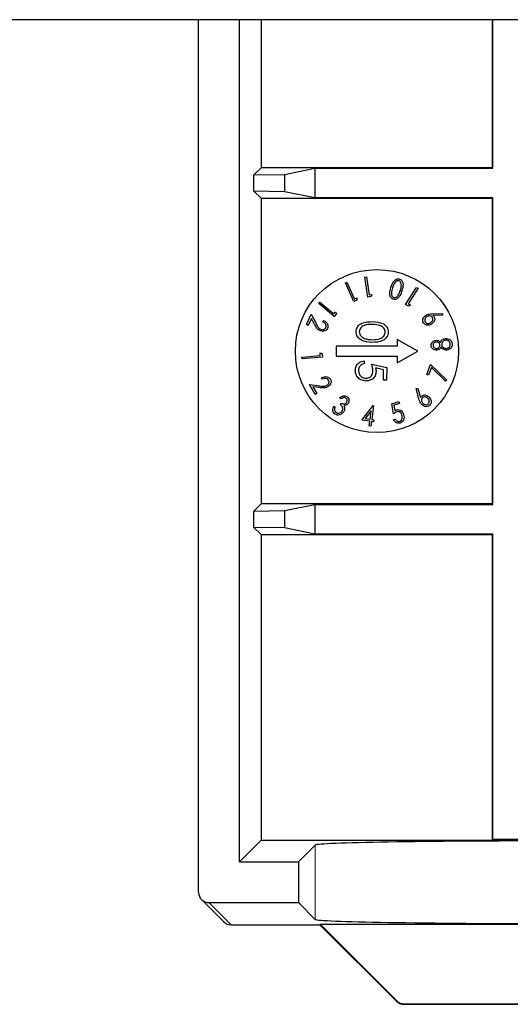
# Paper-space layout 'Blatt3' of a CAD drawing. Header units: millimetres. Extents: x 5 to 418, y 2 to 292.
# Tile 63 of 73: x 326 to 330, y 94 to 102. Entities that reach past the tile are written whole.
import ezdxf

# ---------------------------------------------------------------- set-up
doc = ezdxf.new("R2010")
doc.units = ezdxf.units.MM

psp = doc.layouts.new('Blatt3')

# ---------------------------------------------------------------- linework, layer by layer
at = {"color": 7, "linetype": 'Continuous', "lineweight": 25}
for p, q in [((375.9901, 102.3264), (319.1568, 102.3264)), ((327.4235, 95.1878), (327.4235, 102.3264)), ((327.7568, 95.4377), (327.7568, 102.3264)), ((327.9343, 102.3264), (327.9343, 101.1152)), ((329.8235, 102.3264), (329.8235, 101.1152)), ((329.8278, 101.1108), (329.8278, 102.3264)), ((327.9343, 101.1152), (327.8761, 101.057)), ((329.8235, 101.1152), (327.9343, 101.1152)), ((328.1261, 101.0614), (328.374, 101.1108)), ((328.374, 101.1108), (329.8278, 101.1108)), ((328.374, 101.1108), (328.374, 100.8695)), ((329.8278, 101.1108), (329.8235, 101.1152)), ((327.8761, 101.057), (328.1261, 101.0614)), ((327.8761, 100.9234), (327.8761, 101.057)), ((328.1261, 101.0614), (328.1261, 100.919)), ((327.8761, 100.9234), (327.9343, 100.8652)), ((328.1261, 100.919), (327.8761, 100.9234)), ((328.374, 100.8695), (328.1261, 100.919)), ((327.9343, 100.8652), (327.9343, 98.3652)), ((327.9343, 100.8652), (329.8235, 100.8652)), ((329.8278, 100.8695), (328.374, 100.8695)), ((329.8278, 100.8695), (329.8235, 100.8652)), ((329.8235, 100.8652), (329.8235, 98.3652)), ((329.8278, 98.3608), (329.8278, 100.8695)), ((328.7811, 100.2213), (328.7948, 100.2234)), ((328.8056, 100.0571), (328.7811, 100.2213)), ((328.7948, 100.2234), (328.8169, 100.0753)), ((328.6238, 100.1731), (328.6365, 100.1787)), ((328.6912, 100.0211), (328.6238, 100.1731)), ((328.6365, 100.1787), (328.6972, 100.0416)), ((329.1156, 99.9972), (329.2056, 100.1369)), ((329.2172, 100.1294), (329.136, 100.0034)), ((329.2056, 100.1369), (329.2172, 100.1294)), ((328.7162, 100.0322), (328.6912, 100.0211)), ((328.6972, 100.0416), (328.7172, 100.0505)), ((328.7172, 100.0505), (328.7162, 100.0322)), ((328.8328, 100.0612), (328.8056, 100.0571)), ((328.8169, 100.0753), (328.8386, 100.0785)), ((328.8386, 100.0785), (328.8328, 100.0612)), ((328.4066, 100.0055), (328.4155, 100.016)), ((328.5325, 99.8988), (328.4066, 100.0055)), ((328.4155, 100.016), (328.529, 99.9197)), ((329.1386, 99.9825), (329.1156, 99.9972)), ((329.136, 100.0034), (329.1543, 99.9916)), ((329.1543, 99.9916), (329.1386, 99.9825)), ((328.3043, 99.8321), (328.3441, 99.9175)), ((328.3459, 99.8834), (328.3188, 99.8253)), ((328.3441, 99.9175), (328.3838, 99.8405)), ((328.3717, 99.8332), (328.3459, 99.8834)), ((328.529, 99.9197), (328.5432, 99.9364)), ((328.5501, 99.9196), (328.5325, 99.8988)), ((328.5432, 99.9364), (328.5501, 99.9196)), ((329.3317, 99.9204), (329.4174, 99.9236)), ((329.4159, 99.9093), (329.3386, 99.9059)), ((329.4174, 99.9236), (329.4159, 99.9093)), ((328.3188, 99.8253), (328.3043, 99.8321)), ((328.4404, 99.8543), (328.446, 99.8664)), ((329.2144, 99.6152), (329.0477, 99.7114)), ((329.0477, 99.7114), (329.0477, 99.6568)), ((329.0477, 99.6568), (328.5477, 99.6568)), ((328.5477, 99.6568), (328.5477, 99.5735)), ((328.2687, 99.5662), (328.4182, 99.5793)), ((328.2699, 99.5524), (328.2687, 99.5662)), ((328.4357, 99.5669), (328.2699, 99.5524)), ((328.4182, 99.5793), (328.4163, 99.601)), ((328.4163, 99.601), (328.4333, 99.5941)), ((328.4333, 99.5941), (328.4357, 99.5669)), ((328.5477, 99.5735), (329.0477, 99.5735)), ((329.0477, 99.519), (329.2144, 99.6152)), ((329.0477, 99.5735), (329.0477, 99.519)), ((328.7768, 99.5353), (328.7763, 99.5129)), ((328.8372, 99.5084), (328.9616, 99.4801)), ((328.9356, 99.4631), (328.8701, 99.478)), ((328.9616, 99.4801), (328.9594, 99.3776)), ((329.2892, 99.4234), (329.3196, 99.5061)), ((329.3268, 99.4805), (329.3038, 99.418)), ((329.3196, 99.5061), (329.4528, 99.3778)), ((329.4423, 99.3695), (329.3268, 99.4805)), ((328.4353, 99.3858), (328.4284, 99.3973)), ((328.9338, 99.3781), (328.9356, 99.4631)), ((329.3038, 99.418), (329.2892, 99.4234)), ((328.377, 99.2606), (328.3288, 99.3419)), ((328.3288, 99.3419), (328.4148, 99.3311)), ((328.358, 99.3241), (328.3908, 99.2688)), ((328.414, 99.317), (328.358, 99.3241)), ((328.9594, 99.3776), (328.9338, 99.3781)), ((329.2022, 99.3084), (329.2166, 99.3099)), ((329.2243, 99.225), (329.2022, 99.3084)), ((329.2166, 99.3099), (329.237, 99.2349)), ((329.4528, 99.3778), (329.4423, 99.3695)), ((328.3908, 99.2688), (328.377, 99.2606)), ((328.5893, 99.2239), (328.5774, 99.2318)), ((328.528, 99.1652), (328.5394, 99.1577)), ((328.5823, 99.1771), (328.5906, 99.1898)), ((328.7566, 99.0509), (328.851, 99.1708)), ((328.8538, 99.1704), (328.8385, 99.056)), ((328.851, 99.1708), (328.8538, 99.1704)), ((329.0037, 99.1839), (329.0608, 99.2027)), ((329.0173, 99.1015), (329.0037, 99.1839)), ((329.0658, 99.1877), (329.0188, 99.1722)), ((329.0188, 99.1722), (329.0264, 99.127)), ((329.0608, 99.2027), (329.0658, 99.1877)), ((328.8338, 99.1263), (328.7841, 99.0632)), ((328.7841, 99.0632), (328.8247, 99.0578)), ((328.8247, 99.0578), (328.8338, 99.1263)), ((328.8226, 99.0421), (328.7566, 99.0509)), ((328.8175, 99.0039), (328.8226, 99.0421)), ((328.8313, 99.0021), (328.8175, 99.0039)), ((328.8364, 99.0403), (328.8313, 99.0021)), ((328.8531, 99.038), (328.8364, 99.0403)), ((328.8385, 99.056), (328.8552, 99.0537)), ((328.8552, 99.0537), (328.8531, 99.038)), ((329.0173, 99.0556), (329.0309, 99.0601)), ((327.9343, 98.3652), (327.8761, 98.307)), ((329.8235, 98.3652), (327.9343, 98.3652)), ((328.1261, 98.3114), (328.374, 98.3608)), ((328.374, 98.3608), (329.8278, 98.3608)), ((328.374, 98.3608), (328.374, 98.1195)), ((329.8278, 98.3608), (329.8235, 98.3652)), ((327.8761, 98.307), (328.1261, 98.3114)), ((327.8761, 98.1734), (327.8761, 98.307)), ((328.1261, 98.3114), (328.1261, 98.169)), ((327.8761, 98.1734), (327.9343, 98.1152)), ((328.1261, 98.169), (327.8761, 98.1734)), ((327.9343, 98.1152), (327.9343, 95.6152)), ((327.9343, 98.1152), (329.8235, 98.1152)), ((328.374, 98.1195), (328.1261, 98.169)), ((329.8278, 98.1195), (328.374, 98.1195)), ((329.8278, 98.1195), (329.8235, 98.1152)), ((329.8235, 98.1152), (329.8235, 95.6152)), ((329.8278, 95.6195), (329.8278, 98.1195)), ((327.9343, 95.6152), (327.7568, 95.4377)), ((327.9343, 95.6152), (329.8235, 95.6152)), ((329.8278, 95.6195), (329.8235, 95.6152)), ((329.8235, 95.6152), (330.0735, 95.6152)), ((330.0691, 95.6195), (329.8278, 95.6195)), ((328.2401, 95.4377), (328.3775, 95.5751)), ((327.7568, 95.4377), (328.2401, 95.4377)), ((328.2401, 95.4377), (328.2401, 95.1044)), ((327.4479, 95.1288), (327.6297, 94.947)), ((327.5068, 95.1044), (328.2401, 95.1044)), ((328.2401, 95.1044), (328.3775, 94.967)), ((327.6886, 94.9226), (328.4158, 94.9226)), ((328.4158, 94.9226), (328.4176, 94.9269)), ((328.4158, 94.9226), (329.0414, 94.2969)), ((328.4176, 94.9269), (334.7293, 94.9269)), ((328.4176, 94.9269), (329.0432, 94.3013)), ((329.1004, 94.2725), (334.0466, 94.2725)), ((329.1022, 94.2769), (334.0448, 94.2769))]:
    psp.add_line(p, q, dxfattribs=at)
at = {"color": 7, "linetype": 'Continuous', "lineweight": 18}
for p, q in [((328.3775, 95.5751), (328.3775, 94.967)), ((327.5068, 95.1044), (327.6886, 94.9226)), ((329.0414, 94.2969), (329.0432, 94.3013)), ((329.1022, 94.2769), (329.1004, 94.2725))]:
    psp.add_line(p, q, dxfattribs=at)
at = {"color": 7, "linetype": 'Continuous', "lineweight": 25}
psp.add_circle((328.8811, 99.6152), 0.6667, dxfattribs=at)
for centre in [(327.6886, 95.0059), (329.1004, 94.3559)]:
    psp.add_arc(centre, 0.0833, 225, 270, dxfattribs=at)
at = {"color": 7, "linetype": 'Continuous', "lineweight": 18}
for centre, start, end in [((327.6886, 95.0059), 225.00151, 270.01956), ((329.1004, 94.3559), 225.00748, 269.99252)]:
    psp.add_arc(centre, 0.0833, start, end, dxfattribs=at)
at = {"color": 7, "linetype": 'Continuous', "lineweight": 25}
for centre, major_axis, ratio, start_param, end_param in [((330.3772, 95.5744), (2, 0), 0.017455, 1.570796, 3.124139), ((327.5068, 95.1877), (0.0589, -0.0589), 0.999695, 3.926839, 5.497939), ((330.3772, 94.9677), (2, 0), 0.017455, 3.159046, 4.712389), ((329.1022, 94.3602), (0.0319, 0.077), 0.999822, 2.748957, 3.534229)]:
    psp.add_ellipse(centre, major_axis=major_axis, ratio=ratio, start_param=start_param, end_param=end_param, dxfattribs=at)
for points, knots in [([(328.995, 100.1366), (329.0011, 100.1541), (329.0103, 100.1804), (329.035, 100.2025), (329.0531, 100.2078), (329.0622, 100.2061), (329.0667, 100.2052)], [0, 0, 0, 0, 0.500354, 0.749719, 0.874939, 1, 1, 1, 1]), ([(329.0618, 100.191), (329.0576, 100.1916), (329.0493, 100.1926), (329.0355, 100.1858), (329.029, 100.1773), (329.0251, 100.1721)], [0, 0, 0, 0, 0.279071, 0.559449, 1, 1, 1, 1]), ([(329.0727, 100.1126), (329.077, 100.1266), (329.0835, 100.1477), (329.0798, 100.1736), (329.0716, 100.1861), (329.065, 100.1894), (329.0618, 100.191)], [0, 0, 0, 0, 0.500919, 0.750212, 0.875371, 1, 1, 1, 1]), ([(329.0667, 100.2052), (329.0709, 100.2033), (329.0794, 100.1997), (329.091, 100.1849), (329.0978, 100.1526), (329.0901, 100.1261), (329.085, 100.1083)], [0, 0, 0, 0, 0.125022, 0.250201, 0.499437, 1, 1, 1, 1]), ([(329.0147, 100.0391), (329.0104, 100.041), (329.0019, 100.0447), (328.9902, 100.0594), (328.9826, 100.0918), (328.99, 100.1186), (328.995, 100.1366)], [0, 0, 0, 0, 0.125085, 0.250332, 0.499708, 1, 1, 1, 1]), ([(329.0074, 100.133), (329.0035, 100.1189), (328.9977, 100.0978), (329.0009, 100.0719), (329.0091, 100.0593), (329.0157, 100.056), (329.019, 100.0544)], [0, 0, 0, 0, 0.500752, 0.750172, 0.875333, 1, 1, 1, 1]), ([(329.0251, 100.1721), (329.0211, 100.1651), (329.0139, 100.1527), (329.0094, 100.139), (329.0074, 100.133)], [0, 0, 0, 0, 0.559735, 1, 1, 1, 1]), ([(329.019, 100.0544), (329.0226, 100.0538), (329.0299, 100.0527), (329.0438, 100.0584), (329.0615, 100.0776), (329.0682, 100.0986), (329.0727, 100.1126)], [0, 0, 0, 0, 0.124645, 0.249784, 0.499032, 1, 1, 1, 1]), ([(329.085, 100.1083), (329.0792, 100.0908), (329.0704, 100.0645), (329.0462, 100.0421), (329.0283, 100.0365), (329.0192, 100.0382), (329.0147, 100.0391)], [0, 0, 0, 0, 0.500588, 0.749778, 0.874957, 1, 1, 1, 1]), ([(329.261, 99.8464), (329.2584, 99.8528), (329.2532, 99.8656), (329.259, 99.8848), (329.2692, 99.8992), (329.2779, 99.9055), (329.2823, 99.9087)], [0, 0, 0, 0, 0.2785417, 0.5580677, 0.7789933, 1, 1, 1, 1]), ([(329.2896, 99.8974), (329.2858, 99.8946), (329.2781, 99.8889), (329.2722, 99.8769), (329.2704, 99.8646), (329.2735, 99.8577), (329.2751, 99.8543)], [0, 0, 0, 0, 0.2803183, 0.5603213, 0.7803381, 1, 1, 1, 1]), ([(329.2823, 99.9087), (329.2911, 99.9125), (329.3069, 99.9195), (329.3241, 99.9201), (329.3317, 99.9204)], [0, 0, 0, 0, 0.558734, 1, 1, 1, 1]), ([(329.3344, 99.8906), (329.3313, 99.8942), (329.3251, 99.9014), (329.3116, 99.9039), (329.2995, 99.9025), (329.2929, 99.8991), (329.2896, 99.8974)], [0, 0, 0, 0, 0.278322, 0.558252, 0.779007, 1, 1, 1, 1]), ([(329.32, 99.8476), (329.3238, 99.8504), (329.3314, 99.856), (329.3374, 99.868), (329.3391, 99.8804), (329.336, 99.8872), (329.3344, 99.8906)], [0, 0, 0, 0, 0.280343, 0.560391, 0.78042, 1, 1, 1, 1]), ([(329.3485, 99.8954), (329.3509, 99.8892), (329.3557, 99.8769), (329.3482, 99.8532), (329.3351, 99.8426), (329.327, 99.8361)], [0, 0, 0, 0, 0.2792392, 0.5603873, 1, 1, 1, 1]), ([(329.3386, 99.9059), (329.3408, 99.9042), (329.3445, 99.9011), (329.3473, 99.8971), (329.3485, 99.8954)], [0, 0, 0, 0, 0.560037, 1, 1, 1, 1]), ([(328.4143, 99.7828), (328.4076, 99.7867), (328.3967, 99.7932), (328.3862, 99.8075), (328.3786, 99.8201), (328.374, 99.8289), (328.3717, 99.8332)], [0, 0, 0, 0, 0.339027, 0.55919, 0.779581, 1, 1, 1, 1]), ([(328.3838, 99.8405), (328.3868, 99.8346), (328.3919, 99.8248), (328.3999, 99.8117), (328.4083, 99.8016), (328.4159, 99.7973), (328.4197, 99.7952)], [0, 0, 0, 0, 0.340356, 0.560561, 0.780283, 1, 1, 1, 1]), ([(328.4773, 99.8007), (328.4736, 99.7948), (328.4662, 99.7831), (328.447, 99.7771), (328.4294, 99.777), (328.4193, 99.7809), (328.4143, 99.7828)], [0, 0, 0, 0, 0.278838, 0.558333, 0.779071, 1, 1, 1, 1]), ([(328.4197, 99.7952), (328.4242, 99.7936), (328.4332, 99.7904), (328.4465, 99.7926), (328.4576, 99.7984), (328.4615, 99.8049), (328.4634, 99.8081)], [0, 0, 0, 0, 0.2801199, 0.5600506, 0.7800536, 1, 1, 1, 1]), ([(328.4634, 99.8081), (328.4646, 99.8115), (328.467, 99.8183), (328.4652, 99.8292), (328.4578, 99.8431), (328.4476, 99.8497), (328.4404, 99.8543)], [0, 0, 0, 0, 0.186786, 0.373589, 0.560709, 1, 1, 1, 1]), ([(328.446, 99.8664), (328.4526, 99.8626), (328.4657, 99.8549), (328.478, 99.8373), (328.483, 99.8178), (328.4792, 99.8064), (328.4773, 99.8007)], [0, 0, 0, 0, 0.280613, 0.560469, 0.78036, 1, 1, 1, 1]), ([(328.7113, 99.7756), (328.7121, 99.7829), (328.7135, 99.7974), (328.7272, 99.8237), (328.7699, 99.8556), (328.8145, 99.8561), (328.8443, 99.8564)], [0, 0, 0, 0, 0.125551, 0.25109, 0.50025, 1, 1, 1, 1]), ([(328.844, 99.834), (328.8206, 99.8343), (328.7856, 99.8347), (328.751, 99.8114), (328.7391, 99.7914), (328.7377, 99.78), (328.7369, 99.7743)], [0, 0, 0, 0, 0.500291, 0.749086, 0.874606, 1, 1, 1, 1]), ([(328.9484, 99.7699), (328.948, 99.7756), (328.9471, 99.7871), (328.9386, 99.8025), (328.9266, 99.8149), (328.8965, 99.832), (328.8673, 99.8331), (328.844, 99.834)], [0, 0, 0, 0, 0.125139, 0.250418, 0.375519, 0.500847, 1, 1, 1, 1]), ([(328.8443, 99.8564), (328.8742, 99.8548), (328.9115, 99.8528), (328.9485, 99.8287), (328.9631, 99.8122), (328.9727, 99.792), (328.9736, 99.7774), (328.9741, 99.7701)], [0, 0, 0, 0, 0.498702, 0.624177, 0.749467, 0.874745, 1, 1, 1, 1]), ([(329.327, 99.8361), (329.3208, 99.8329), (329.3083, 99.8267), (329.2884, 99.8268), (329.2714, 99.8335), (329.2645, 99.8421), (329.261, 99.8464)], [0, 0, 0, 0, 0.280377, 0.560037, 0.780268, 1, 1, 1, 1]), ([(329.2751, 99.8543), (329.2782, 99.8507), (329.2845, 99.8435), (329.298, 99.8411), (329.3101, 99.8424), (329.3167, 99.8459), (329.32, 99.8476)], [0, 0, 0, 0, 0.278366, 0.558377, 0.779079, 1, 1, 1, 1]), ([(328.8408, 99.6865), (328.8108, 99.6886), (328.7659, 99.6916), (328.7252, 99.7265), (328.7126, 99.7535), (328.7118, 99.7682), (328.7113, 99.7756)], [0, 0, 0, 0, 0.499407, 0.748743, 0.874372, 1, 1, 1, 1]), ([(328.7369, 99.7743), (328.7376, 99.7674), (328.7391, 99.7537), (328.7529, 99.7323), (328.7689, 99.7245), (328.7787, 99.7198)], [0, 0, 0, 0, 0.280257, 0.560781, 1, 1, 1, 1]), ([(328.7787, 99.7198), (328.7902, 99.7163), (328.8106, 99.7102), (328.832, 99.7094), (328.8414, 99.709)], [0, 0, 0, 0, 0.559599, 1, 1, 1, 1]), ([(328.9741, 99.7701), (328.9733, 99.7627), (328.9718, 99.748), (328.9582, 99.7215), (328.9158, 99.6886), (328.8708, 99.6874), (328.8408, 99.6865)], [0, 0, 0, 0, 0.1256, 0.251197, 0.500581, 1, 1, 1, 1]), ([(328.8414, 99.709), (328.8646, 99.7094), (328.8994, 99.7101), (328.9342, 99.7327), (328.9463, 99.7527), (328.9477, 99.7641), (328.9484, 99.7699)], [0, 0, 0, 0, 0.500072, 0.749021, 0.874598, 1, 1, 1, 1]), ([(329.4004, 99.6874), (329.4032, 99.6927), (329.4079, 99.7016), (329.4185, 99.7107), (329.4292, 99.7159), (329.4369, 99.7171), (329.4408, 99.7177)], [0, 0, 0, 0, 0.339754, 0.559634, 0.779751, 1, 1, 1, 1]), ([(329.4408, 99.7177), (329.4475, 99.7178), (329.4596, 99.7181), (329.4705, 99.7128), (329.4753, 99.7105)], [0, 0, 0, 0, 0.559652, 1, 1, 1, 1]), ([(329.4753, 99.7105), (329.4786, 99.7083), (329.4851, 99.7038), (329.4936, 99.692), (329.4955, 99.6819), (329.4966, 99.6757)], [0, 0, 0, 0, 0.280481, 0.560682, 1, 1, 1, 1]), ([(329.324, 99.6598), (329.3244, 99.6659), (329.325, 99.6783), (329.3359, 99.6923), (329.3493, 99.7009), (329.3587, 99.7027), (329.3635, 99.7036)], [0, 0, 0, 0, 0.279089, 0.558655, 0.779335, 1, 1, 1, 1]), ([(329.371, 99.6231), (329.3648, 99.6233), (329.3524, 99.6237), (329.3371, 99.6327), (329.3271, 99.6455), (329.325, 99.655), (329.324, 99.6598)], [0, 0, 0, 0, 0.279728, 0.559451, 0.77981, 1, 1, 1, 1]), ([(329.3642, 99.6897), (329.3603, 99.6888), (329.3526, 99.687), (329.344, 99.6796), (329.3397, 99.67), (329.34, 99.6638), (329.3401, 99.6607)], [0, 0, 0, 0, 0.279754, 0.559695, 0.779479, 1, 1, 1, 1]), ([(329.3401, 99.6607), (329.3409, 99.6568), (329.3426, 99.649), (329.351, 99.6412), (329.3603, 99.6369), (329.3666, 99.637), (329.3697, 99.637)], [0, 0, 0, 0, 0.279551, 0.559057, 0.779428, 1, 1, 1, 1]), ([(329.3635, 99.7036), (329.3674, 99.7038), (329.3753, 99.704), (329.389, 99.6993), (329.3961, 99.6919), (329.4004, 99.6874)], [0, 0, 0, 0, 0.280538, 0.560793, 1, 1, 1, 1]), ([(329.3957, 99.6666), (329.3947, 99.6706), (329.3926, 99.6785), (329.3835, 99.6859), (329.3737, 99.6897), (329.3674, 99.6897), (329.3642, 99.6897)], [0, 0, 0, 0, 0.27891, 0.558484, 0.779287, 1, 1, 1, 1]), ([(329.3697, 99.637), (329.3737, 99.638), (329.3817, 99.6398), (329.3901, 99.6478), (329.3956, 99.6569), (329.3957, 99.6634), (329.3957, 99.6666)], [0, 0, 0, 0, 0.279497, 0.559694, 0.779993, 1, 1, 1, 1]), ([(329.4043, 99.6468), (329.4023, 99.6433), (329.3984, 99.6364), (329.3873, 99.6268), (329.3771, 99.6245), (329.371, 99.6231)], [0, 0, 0, 0, 0.280846, 0.561328, 1, 1, 1, 1]), ([(329.4513, 99.6243), (329.445, 99.6242), (329.4347, 99.6241), (329.4214, 99.6298), (329.4119, 99.6374), (329.4068, 99.6436), (329.4043, 99.6468)], [0, 0, 0, 0, 0.339366, 0.559457, 0.779606, 1, 1, 1, 1]), ([(329.4425, 99.7039), (329.4376, 99.7028), (329.4278, 99.7007), (329.4173, 99.6912), (329.4106, 99.68), (329.4106, 99.6722), (329.4106, 99.6683)], [0, 0, 0, 0, 0.279796, 0.559918, 0.780093, 1, 1, 1, 1]), ([(329.4106, 99.6683), (329.4118, 99.6631), (329.4142, 99.6529), (329.4258, 99.6433), (329.4382, 99.638), (329.4464, 99.6381), (329.4505, 99.6382)], [0, 0, 0, 0, 0.279057, 0.558794, 0.779369, 1, 1, 1, 1]), ([(329.4811, 99.6744), (329.48, 99.6795), (329.478, 99.6896), (329.4667, 99.6993), (329.4545, 99.7041), (329.4465, 99.704), (329.4425, 99.7039)], [0, 0, 0, 0, 0.279553, 0.558594, 0.779234, 1, 1, 1, 1]), ([(329.4505, 99.6382), (329.4554, 99.6393), (329.4651, 99.6414), (329.4759, 99.6508), (329.4813, 99.6627), (329.4811, 99.6705), (329.4811, 99.6744)], [0, 0, 0, 0, 0.27999, 0.559357, 0.779482, 1, 1, 1, 1]), ([(329.4966, 99.6757), (329.4967, 99.6684), (329.4968, 99.6538), (329.4837, 99.6373), (329.468, 99.6274), (329.4569, 99.6253), (329.4513, 99.6243)], [0, 0, 0, 0, 0.279834, 0.558404, 0.779241, 1, 1, 1, 1]), ([(328.7047, 99.4605), (328.706, 99.4712), (328.7087, 99.4926), (328.7283, 99.5164), (328.7519, 99.5309), (328.7685, 99.5338), (328.7768, 99.5353)], [0, 0, 0, 0, 0.279625, 0.559019, 0.77938, 1, 1, 1, 1]), ([(328.7763, 99.5129), (328.7692, 99.5111), (328.7551, 99.5075), (328.7404, 99.4925), (328.7321, 99.4757), (328.7309, 99.4644), (328.7303, 99.4587)], [0, 0, 0, 0, 0.28005, 0.559166, 0.779583, 1, 1, 1, 1]), ([(328.8488, 99.453), (328.8479, 99.4636), (328.8464, 99.4826), (328.84, 99.5005), (328.8372, 99.5084)], [0, 0, 0, 0, 0.559416, 1, 1, 1, 1]), ([(328.8701, 99.478), (328.8715, 99.4726), (328.874, 99.4628), (328.8742, 99.4528), (328.8744, 99.4484)], [0, 0, 0, 0, 0.560064, 1, 1, 1, 1]), ([(328.4284, 99.3973), (328.4353, 99.4005), (328.4491, 99.4071), (328.4706, 99.4072), (328.4895, 99.4004), (328.4968, 99.3909), (328.5005, 99.3861)], [0, 0, 0, 0, 0.280614, 0.560443, 0.780355, 1, 1, 1, 1]), ([(328.4865, 99.3787), (328.483, 99.3829), (328.476, 99.3912), (328.4558, 99.3945), (328.4431, 99.3891), (328.4353, 99.3858)], [0, 0, 0, 0, 0.278938, 0.559081, 1, 1, 1, 1]), ([(328.5005, 99.3861), (328.5032, 99.3797), (328.5087, 99.3669), (328.5029, 99.3477), (328.493, 99.333), (328.4841, 99.3269), (328.4797, 99.3238)], [0, 0, 0, 0, 0.278897, 0.558314, 0.779051, 1, 1, 1, 1]), ([(328.791, 99.3715), (328.778, 99.3732), (328.7522, 99.3767), (328.7225, 99.3998), (328.7064, 99.4298), (328.7053, 99.4503), (328.7047, 99.4605)], [0, 0, 0, 0, 0.2798641, 0.559271, 0.7794235, 1, 1, 1, 1]), ([(328.7303, 99.4587), (328.7312, 99.4493), (328.733, 99.4305), (328.7497, 99.4093), (328.7703, 99.3961), (328.785, 99.3947), (328.7924, 99.3939)], [0, 0, 0, 0, 0.279617, 0.559357, 0.779559, 1, 1, 1, 1]), ([(328.8744, 99.4484), (328.8728, 99.4365), (328.8698, 99.4127), (328.8468, 99.3869), (328.8191, 99.3728), (328.8003, 99.3719), (328.791, 99.3715)], [0, 0, 0, 0, 0.279688, 0.559025, 0.779292, 1, 1, 1, 1]), ([(328.7924, 99.3939), (328.801, 99.3947), (328.8184, 99.3961), (328.8375, 99.4126), (328.8472, 99.4328), (328.8483, 99.4463), (328.8488, 99.453)], [0, 0, 0, 0, 0.279539, 0.5586168, 0.7790473, 1, 1, 1, 1]), ([(328.4797, 99.3238), (328.4727, 99.3205), (328.4612, 99.315), (328.4435, 99.3145), (328.4288, 99.3153), (328.4189, 99.3165), (328.414, 99.317)], [0, 0, 0, 0, 0.338987, 0.559154, 0.779563, 1, 1, 1, 1]), ([(328.4148, 99.3311), (328.4215, 99.3304), (328.4324, 99.3291), (328.4477, 99.3282), (328.4608, 99.3295), (328.4686, 99.3333), (328.4724, 99.3353)], [0, 0, 0, 0, 0.340376, 0.560583, 0.780282, 1, 1, 1, 1]), ([(328.4724, 99.3353), (328.4763, 99.3381), (328.484, 99.3437), (328.4897, 99.356), (328.4912, 99.3684), (328.488, 99.3753), (328.4865, 99.3787)], [0, 0, 0, 0, 0.280118, 0.5599701, 0.7799818, 1, 1, 1, 1]), ([(328.5774, 99.2318), (328.5818, 99.2359), (328.5906, 99.2441), (328.6064, 99.2507), (328.6223, 99.2513), (328.6308, 99.2469), (328.635, 99.2448)], [0, 0, 0, 0, 0.280726, 0.560477, 0.780265, 1, 1, 1, 1]), ([(328.6262, 99.2313), (328.6227, 99.233), (328.6158, 99.2364), (328.6018, 99.2334), (328.5941, 99.2275), (328.5893, 99.2239)], [0, 0, 0, 0, 0.2791952, 0.5587414, 1, 1, 1, 1]), ([(328.6329, 99.195), (328.6347, 99.1985), (328.6382, 99.2054), (328.6374, 99.2165), (328.6333, 99.2257), (328.6285, 99.2294), (328.6262, 99.2313)], [0, 0, 0, 0, 0.279907, 0.559807, 0.77977, 1, 1, 1, 1]), ([(328.635, 99.2448), (328.6396, 99.2407), (328.6488, 99.2325), (328.6533, 99.2155), (328.6518, 99.1997), (328.6473, 99.1912), (328.6451, 99.187)], [0, 0, 0, 0, 0.279273, 0.558925, 0.779467, 1, 1, 1, 1]), ([(329.2467, 99.1791), (329.241, 99.1869), (329.2307, 99.2009), (329.2263, 99.2176), (329.2243, 99.225)], [0, 0, 0, 0, 0.55878, 1, 1, 1, 1]), ([(329.237, 99.2349), (329.2382, 99.2374), (329.2403, 99.2418), (329.2436, 99.2454), (329.2451, 99.2469)], [0, 0, 0, 0, 0.560106, 1, 1, 1, 1]), ([(329.2528, 99.2341), (329.25, 99.2302), (329.2442, 99.2225), (329.245, 99.2087), (329.249, 99.1972), (329.2538, 99.1915), (329.2562, 99.1887)], [0, 0, 0, 0, 0.278375, 0.558341, 0.779029, 1, 1, 1, 1]), ([(329.2451, 99.2469), (329.2506, 99.2506), (329.2617, 99.2581), (329.2865, 99.2558), (329.2998, 99.2452), (329.3079, 99.2387)], [0, 0, 0, 0, 0.279205, 0.560335, 1, 1, 1, 1]), ([(329.2981, 99.2292), (329.2946, 99.2323), (329.2874, 99.2385), (329.2743, 99.2418), (329.2618, 99.2409), (329.2558, 99.2364), (329.2528, 99.2341)], [0, 0, 0, 0, 0.280391, 0.560267, 0.780317, 1, 1, 1, 1]), ([(329.3015, 99.1837), (329.3043, 99.1876), (329.31, 99.1953), (329.3094, 99.2091), (329.3054, 99.2206), (329.3006, 99.2263), (329.2981, 99.2292)], [0, 0, 0, 0, 0.278324, 0.558262, 0.779056, 1, 1, 1, 1]), ([(329.3079, 99.2387), (329.3124, 99.2333), (329.3212, 99.2224), (329.3256, 99.2029), (329.3227, 99.1847), (329.3158, 99.176), (329.3123, 99.1717)], [0, 0, 0, 0, 0.28042, 0.560078, 0.780227, 1, 1, 1, 1]), ([(328.5396, 99.0995), (328.5343, 99.104), (328.5237, 99.113), (328.518, 99.1383), (328.5242, 99.155), (328.528, 99.1652)], [0, 0, 0, 0, 0.279818, 0.559698, 1, 1, 1, 1]), ([(328.5394, 99.1577), (328.5377, 99.1532), (328.5348, 99.145), (328.5351, 99.1364), (328.5352, 99.1326)], [0, 0, 0, 0, 0.560685, 1, 1, 1, 1]), ([(328.5966, 99.1245), (328.5991, 99.1297), (328.6042, 99.14), (328.6015, 99.1618), (328.5895, 99.1713), (328.5823, 99.1771)], [0, 0, 0, 0, 0.280509, 0.560297, 1, 1, 1, 1]), ([(328.5906, 99.1898), (328.5945, 99.1877), (328.6024, 99.1835), (328.6152, 99.1826), (328.6262, 99.1869), (328.6307, 99.1923), (328.6329, 99.195)], [0, 0, 0, 0, 0.280439, 0.560399, 0.780021, 1, 1, 1, 1]), ([(328.6174, 99.1477), (328.617, 99.1418), (328.6164, 99.1312), (328.6111, 99.122), (328.6088, 99.118)], [0, 0, 0, 0, 0.559473, 1, 1, 1, 1]), ([(328.6451, 99.187), (328.6428, 99.184), (328.6383, 99.178), (328.6269, 99.1705), (328.6173, 99.1693), (328.6114, 99.1686)], [0, 0, 0, 0, 0.280619, 0.561007, 1, 1, 1, 1]), ([(328.6114, 99.1686), (328.6133, 99.1649), (328.6166, 99.1583), (328.6172, 99.1509), (328.6174, 99.1477)], [0, 0, 0, 0, 0.559723, 1, 1, 1, 1]), ([(329.3123, 99.1717), (329.3066, 99.1678), (329.2952, 99.16), (329.2692, 99.1614), (329.2552, 99.1724), (329.2467, 99.1791)], [0, 0, 0, 0, 0.27964, 0.560233, 1, 1, 1, 1]), ([(329.2562, 99.1887), (329.2598, 99.1856), (329.267, 99.1793), (329.28, 99.1761), (329.2925, 99.1769), (329.2985, 99.1815), (329.3015, 99.1837)], [0, 0, 0, 0, 0.280405, 0.560413, 0.780383, 1, 1, 1, 1]), ([(328.5352, 99.1326), (328.5366, 99.1281), (328.5391, 99.1201), (328.5457, 99.1151), (328.5486, 99.1128)], [0, 0, 0, 0, 0.558586, 1, 1, 1, 1]), ([(328.6088, 99.118), (328.604, 99.1122), (328.5945, 99.1007), (328.575, 99.092), (328.5553, 99.0914), (328.5448, 99.0968), (328.5396, 99.0995)], [0, 0, 0, 0, 0.280155, 0.559971, 0.779998, 1, 1, 1, 1]), ([(328.5486, 99.1128), (328.5533, 99.1104), (328.5626, 99.1056), (328.5774, 99.1084), (328.5891, 99.1148), (328.5941, 99.1213), (328.5966, 99.1245)], [0, 0, 0, 0, 0.279489, 0.558705, 0.77927, 1, 1, 1, 1]), ([(329.0427, 99.1192), (329.0374, 99.1167), (329.028, 99.112), (329.0206, 99.1047), (329.0173, 99.1015)], [0, 0, 0, 0, 0.559026, 1, 1, 1, 1]), ([(329.0264, 99.127), (329.0289, 99.1288), (329.0334, 99.1321), (329.0386, 99.1342), (329.0409, 99.1351)], [0, 0, 0, 0, 0.56009, 1, 1, 1, 1]), ([(329.0409, 99.1351), (329.0482, 99.1363), (329.0627, 99.1387), (329.0866, 99.1248), (329.0945, 99.1077), (329.0993, 99.0972)], [0, 0, 0, 0, 0.279536, 0.560216, 1, 1, 1, 1]), ([(329.0855, 99.0934), (329.0836, 99.0983), (329.0796, 99.1081), (329.0682, 99.1181), (329.0549, 99.1221), (329.0468, 99.1202), (329.0427, 99.1192)], [0, 0, 0, 0, 0.280655, 0.560141, 0.779801, 1, 1, 1, 1]), ([(329.0675, 99.0416), (329.0725, 99.0445), (329.0825, 99.0501), (329.0901, 99.0703), (329.0873, 99.0847), (329.0855, 99.0934)], [0, 0, 0, 0, 0.278725, 0.559911, 1, 1, 1, 1]), ([(329.0993, 99.0972), (329.1011, 99.0895), (329.1048, 99.074), (329.1006, 99.0518), (329.0887, 99.0343), (329.0772, 99.0292), (329.0715, 99.0267)], [0, 0, 0, 0, 0.280491, 0.560353, 0.780078, 1, 1, 1, 1]), ([(329.0715, 99.0267), (329.0652, 99.0255), (329.0527, 99.0231), (329.0311, 99.0332), (329.0225, 99.0471), (329.0173, 99.0556)], [0, 0, 0, 0, 0.2799798, 0.560557, 1, 1, 1, 1]), ([(329.0309, 99.0601), (329.033, 99.0565), (329.0372, 99.0492), (329.0471, 99.0424), (329.0577, 99.0397), (329.0642, 99.041), (329.0675, 99.0416)], [0, 0, 0, 0, 0.280652, 0.559908, 0.780152, 1, 1, 1, 1])]:
    psp.add_open_spline(points, degree=3, knots=knots, dxfattribs=at)

doc.saveas('drawing.dxf')
